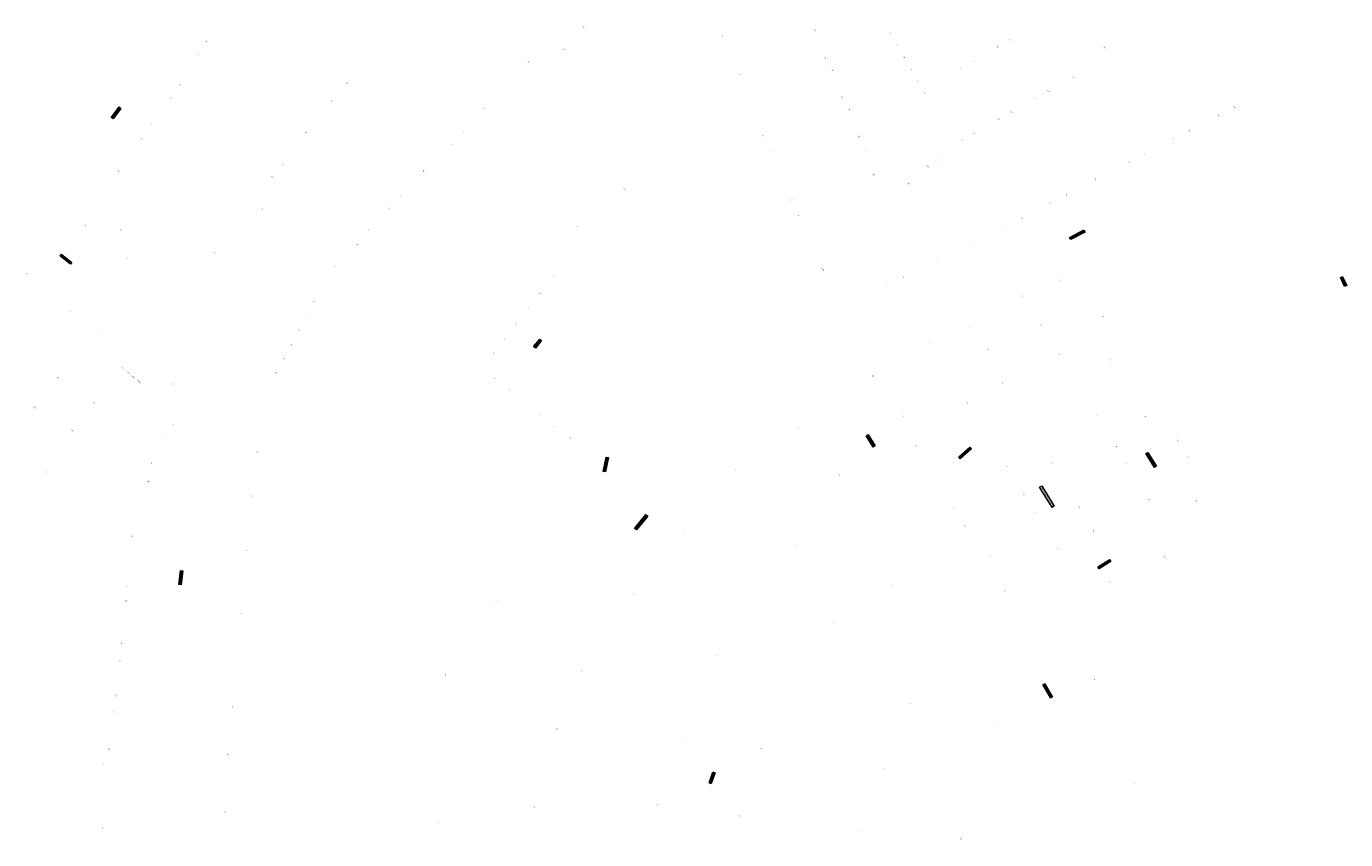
# Model space of a CAD drawing. Header units: metres. Extents: x 187485 to 190091, y 333584 to 335017.
# Tile 3 of 21: x 188789 to 189338, y 333584 to 333922. Entities that reach past the tile are written whole.
import ezdxf
from ezdxf.enums import TextEntityAlignment as Align

# ---------------------------------------------------------------- set-up
doc = ezdxf.new("R2010")
doc.units = ezdxf.units.M
doc.layers.add('B-WE-OG-BEBOUWING-T18', color=252, linetype='Continuous', lineweight=18)
doc.layers.add('B-WE-OG-TOPOGRAFIE-T18', color=7, linetype='Continuous', lineweight=18)
doc.styles.add('NLCS-ISO-M200-T25', font='NLCS-ISO.ttf', dxfattribs={"height": 0.5})
doc.styles.add('NLCS-ISO-M250-T18', font='NLCS-ISO.ttf', dxfattribs={"height": 0.45})

msp = doc.modelspace()

# ---------------------------------------------------------------- texts
at = {"layer": 'B-WE-OG-BEBOUWING-T18', "style": 'NLCS-ISO-M250-T18'}
for s, p in [('48', (189021.098, 333921.788)), ('4', (189078.776, 333918.219)), ('111', (189117.233, 333920.37)), ('42', (189148.582, 333919.312)), ('60', (189198.335, 333916.458)), ('5', (189274.598, 333917.667)), ('18', (188864.187, 333915.725)), ('48A', (189012.805, 333912.651)), ('44', (189151.456, 333914.306)), ('58', (189193.181, 333913.519)), ('147', (189237.636, 333913.254)), ('20', (188861.162, 333910.302)), ('50', (188998.113, 333907.272)), ('113', (189121.489, 333908.984)), ('46', (189154.329, 333909.301)), ('56', (189182.956, 333907.632)), ('7', (189281.315, 333909.171)), ('6', (189086.124, 333902.128)), ('115', (189124.434, 333903.873)), ('48', (189157.202, 333904.296)), ('54', (189177.822, 333904.697)), ('145', (189224.552, 333901.105)), ('24', (188853.476, 333897.856)), ('29', (188922.73, 333898.453)), ('8', (189088.981, 333895.64)), ('50', (189160.076, 333899.291)), ('143', (189214.209, 333895.244)), ('26', (188849.494, 333892.343)), ('31', (188916.331, 333891.088)), ('117', (189128.544, 333892.653)), ('52', (189162.949, 333894.286)), ('141', (189208.839, 333892.14)), ('54', (188979.752, 333887.916)), ('119', (189131.485, 333887.508)), ('137', (189193.692, 333883.466)), ('139', (189198.829, 333886.406)), ('28', (189284.987, 333885.071)), ('30', (189291.513, 333888.469)), ('28', (188841.531, 333881.27)), ('33', (188905.592, 333877.963)), ('56', (188971.089, 333878.27)), ('26', (189272.976, 333878.796)), ('30', (188837.314, 333875.369)), ('58', (188966.37, 333873.095)), ('10', (189095.693, 333876.647)), ('121', (189135.554, 333876.273)), ('133', (189178.345, 333874.654)), ('135', (189183.48, 333877.598)), ('24', (189266.269, 333875.299)), ('12', (189098.577, 333870.175)), ('123', (189138.615, 333870.878)), ('22', (189254.15, 333868.987)), ('32', (188827.695, 333861.955)), ('35', (188896.116, 333864.499)), ('60', (188954.648, 333861.924)), ('129', (189164.185, 333863.856)), ('131', (189169.05, 333866.635)), ('20', (189247.861, 333865.714)), ('35A', (188891.67, 333859.534)), ('125', (189141.622, 333860.481)), ('127', (189156.148, 333856.634)), ('18', (189233.971, 333858.448)), ('62', (188945.027, 333851.664)), ('21-53', (189038.095, 333854.181)), ('16', (189221.783, 333852.061)), ('37', (188887.682, 333846.057)), ('64', (188940.206, 333846.472)), ('14', (189107.552, 333850.035)), ('14', (189215.128, 333848.594)), ('16', (189110.429, 333843.56)), ('12', (189203.137, 333842.3)), ('30', (188814.125, 333839.314)), ('32A', (188828.649, 333837.51)), ('66', (188931.572, 333837.501)), ('52', (189018.416, 333838.73)), ('10', (189196.567, 333838.856)), ('68', (188926.976, 333831.401)), ('8', (189183.552, 333831.885)), ('32', (188831.344, 333825.789)), ('39', (188867.49, 333828.053)), ('6', (189168.263, 333824.428)), ('33', (188789.763, 333819.409)), ('70', (188917.555, 333822.579)), ('13', (189008.372, 333818.174)), ('18-20', (189120.329, 333821.229)), ('4', (189154.038, 333817.884)), ('41', (188857.581, 333814.271)), ('2', (189146.604, 333814.961)), ('2', (189219.026, 333816.65)), ('72', (188908.914, 333807.584)), ('12', (189002.813, 333811.041)), ('1', (189203.795, 333809.966)), ('4', (189232.688, 333808.535)), ('35', (188807.876, 333803.541)), ('74', (188905.789, 333801.68)), ('11', (188997.966, 333804.933)), ('6', (189237.06, 333801.477)), ('37', (188819.895, 333796.387)), ('76', (188902.664, 333795.777)), ('10', (188992.743, 333798.299)), ('2', (189181.141, 333797.061)), ('3', (189211.123, 333798.05)), ('9', (188988.124, 333792.045)), ('1', (189165.007, 333790.833)), ('78', (188899.538, 333789.873)), ('8', (188983.587, 333786.319)), ('4', (189189.223, 333787.962)), ('5', (189218.772, 333785.652)), ('43/G1', (188829.221, 333780.143)), ('80', (188896.413, 333783.969)), ('8', (189240.187, 333783.507)), ('39', (188802.588, 333776.066)), ('43/G2', (188831.491, 333778.306)), ('43/G3', (188833.776, 333776.456)), ('43/G4', (188836.179, 333774.469)), ('82', (188893.288, 333778.066)), ('7', (188984.303, 333775.707)), ('22', (189141.265, 333776.747)), ('3', (189172.47, 333778.702)), ('43', (188850.382, 333773.41)), ('6', (188990.191, 333770.896)), ('6', (189195.391, 333773.8)), ('39A', (188792.985, 333763.666)), ('41', (188817.468, 333765.64)), ('5', (188996.393, 333765.948)), ('5', (189180.65, 333765.446)), ('4', (189002.774, 333760.91)), ('24', (189153.921, 333760.149)), ('7', (189234.457, 333760.401)), ('10', (189254.566, 333759.907)), ('41A', (188808.578, 333754.159)), ('47', (188850.571, 333756.579)), ('3', (189009.145, 333755.927)), ('2', (189110.57, 333755.041)), ('49', (188847.846, 333750.977)), ('2-2A', (189015.531, 333750.946)), ('26', (189159.165, 333747.707)), ('8', (189211.208, 333747.854)), ('9', (189242.475, 333747.449)), ('12', (189267.95, 333749.985)), ('84', (188885.565, 333745.216)), ('1', (189022.432, 333745.47)), ('14', (189272.333, 333742.882)), ('14', (188798.267, 333736.669)), ('51', (188841.382, 333740.574)), ('4', (189084.3, 333737.994)), ('1-1A', (189127.208, 333735.747)), ('7', (189196.866, 333739.162)), ('10', (189215.702, 333740.553)), ('11', (189246.899, 333740.235)), ('53', (188840.176, 333732.941)), ('86', (188883.051, 333726.9)), ('9', (189204.063, 333727.479)), ('13', (189256.118, 333725.311)), ('16', (189275.757, 333724.848)), ('28', (189174.845, 333721.864)), ('11', (189208.562, 333720.16)), ('12', (189227.115, 333722.185)), ('30', (189179.435, 333714.42)), ('55', (188833.255, 333710.167)), ('6', (189062.919, 333712.354)), ('14', (189233.136, 333712.283)), ('88', (188880.99, 333704.356)), ('3', (189109.225, 333706.11)), ('13', (189217.955, 333704.954)), ('32', (189189.944, 333701.536)), ('5-7', (189262.457, 333701.552)), ('57', (188831.243, 333689.312)), ('2', (189149.367, 333689.648)), ('34', (189195.963, 333687.603)), ('1-3', (189239.664, 333691.117)), ('59', (188830.825, 333683.263)), ('3', (188984.641, 333683.318)), ('8', (189041.925, 333686.089)), ('90', (188878.672, 333678.185)), ('5', (189087.541, 333680.46)), ('4', (189125.105, 333674.141)), ('3', (189166.177, 333670.948)), ('61', (188829.074, 333665.63)), ('7', (189076.379, 333660.491)), ('63', (188828.334, 333658.305)), ('94', (188877.628, 333657.872)), ('10', (189020.213, 333654.167)), ('5', (188963.601, 333652.451)), ('6', (189109.418, 333648.02)), ('6', (189233.565, 333650.578)), ('65', (188826.662, 333643.945)), ('67', (188826.005, 333637.111)), ('96', (188875.224, 333639.191)), ('1', (189156.787, 333640.598)), ('12', (189009.948, 333630.126)), ('9', (189062.158, 333625.845)), ('2', (189194.004, 333631.058)), ('69', (188823.723, 333621.645)), ('7', (188966.031, 333622.374)), ('8', (189094.895, 333621.889)), ('71', (188821.273, 333615.375)), ('100', (188873.197, 333619.361)), ('3', (189145.566, 333613.548)), ('8', (189249.887, 333607.386)), ('11', (189051.739, 333598.535)), ('102', (188871.833, 333595.37)), ('14', (189000.564, 333597.643)), ('10', (189085.754, 333593.839)), ('73', (188821.155, 333588.759)), ('9', (188960.811, 333591.221)), ('5', (189136.461, 333587.73)), ('2A', (189178.108, 333584.404))]:
    msp.add_text(s, height=0.45, rotation=315.63, dxfattribs=at).set_placement(p, align=Align.MIDDLE)
at = {"layer": 'B-WE-OG-TOPOGRAFIE-T18', "char_height": 0.5, "attachment_point": 2, "style": 'NLCS-ISO-M200-T25', "bg_fill": 17, "box_fill_scale": 1.5, "bg_fill_color": 256, "bg_fill_true_color": 14737364, "bg_fill_transparency": 0}
for s, insert, width, rotation in [('Baenjenstraat', (188826.557, 333886.277), 4.89792, 53.2), ('Alphons Laudijlaan', (189226.183, 333835.713), 6.21467, 27.6), ('Jubileumstraat', (188806.079, 333825.47), 4.96066, 321.8), ('Kollenberg', (189337.233, 333816.144), 3.71199, 294.7), ('Gemmahof', (189001.767, 333790.393), 3.50956, 50.1), ('Beukeboomweg', (189140.652, 333749.909), 5.05116, 301.2), ('Pimpernootpaadje', (189030.107, 333740.018), 5.52939, 78.6), ('Mere Olivestraat', (189179.487, 333744.981), 5.67467, 41.4), ('Maria Slaetsstraat', (189257.202, 333742.003), 6.27707, 301.5), ('Maria Teresa Tauscherstraat', (189213.899, 333726.728), 9.49307, 301.5), ('Charles Beltjenslaan', (189044.81, 333716.117), 6.92418, 50.1), ('Stanislasstraat', (189237.432, 333698.788), 5.22917, 32.5), ('Leyenbroekerweg', (188853.419, 333692.951), 5.42098, 83.6), ('Op de Kollenberg', (189214.233, 333646.018), 5.8476, 300.5), ('Reubsaetlaan', (189074.254, 333609.807), 4.38375, 70.7)]:
    msp.add_mtext(s, dxfattribs=dict(at, insert=insert, width=width, rotation=rotation))

doc.saveas('drawing.dxf')
